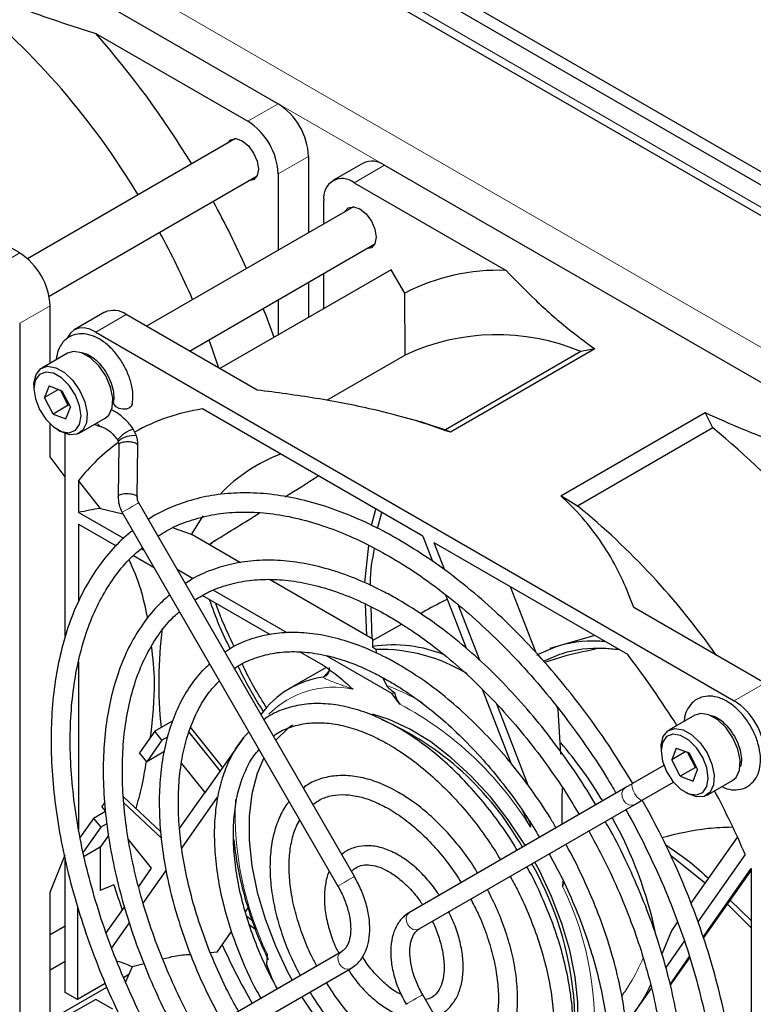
# Paper-space layout 'Blatt2' of a CAD drawing. Header units: millimetres. Extents: x 5 to 418, y 2 to 292.
# Tile 47 of 63: x 104 to 121, y 202 to 225. Entities that reach past the tile are written whole.
import ezdxf

# ---------------------------------------------------------------- set-up
doc = ezdxf.new("R2010")
doc.units = ezdxf.units.MM

psp = doc.layouts.new('Blatt2')

# ---------------------------------------------------------------- linework, layer by layer
at = {"color": 7, "linetype": 'Continuous', "lineweight": 25}
for p, q in [((97.043, 235.273), (153.965, 202.413)), ((97.043, 234.967), (153.965, 202.107)), ((131.762, 214.21), (97.503, 233.987)), ((95.541, 231.242), (110.39, 222.67)), ((106.151, 224.3), (109.683, 222.261)), ((109.399, 221.858), (104.562, 219.066)), ((111.097, 221.445), (111.097, 219.675)), ((112.365, 221.29), (111.658, 220.882)), ((112.865, 221.241), (127.714, 212.669)), ((104.379, 219.2), (101.335, 220.957)), ((105.062, 218.2), (109.899, 220.992)), ((110.39, 221.037), (110.39, 219.267)), ((112.158, 220.833), (115.689, 218.794)), ((112.139, 220.276), (107.327, 217.498)), ((111.45, 219.879), (111.45, 220.424)), ((108.327, 216.921), (112.639, 219.41)), ((113.02, 218.812), (109.036, 216.512)), ((111.45, 217.906), (111.45, 218.724)), ((113.333, 218.268), (113.02, 218.812)), ((111.097, 218.52), (111.097, 217.702)), ((113.34, 216.828), (113.333, 218.268)), ((105.086, 216.638), (105.086, 217.975)), ((110.39, 218.112), (110.39, 217.293)), ((106.354, 217.821), (105.647, 217.412)), ((109.898, 216.014), (106.854, 217.771)), ((104.379, 217.567), (104.379, 200.42)), ((106.147, 217.363), (120.996, 208.791)), ((105.493, 216.873), (104.892, 216.526)), ((113.34, 216.828), (111.512, 215.773)), ((117.429, 216.907), (114.282, 215.09)), ((117.752, 216.97), (114.395, 215.032)), ((117.752, 216.97), (117.429, 216.907)), ((104.71, 216.125), (104.71, 216.043)), ((105.061, 216.111), (104.957, 215.839)), ((105.061, 216.111), (105.363, 215.999)), ((105.284, 216.028), (104.957, 215.839)), ((105.507, 215.659), (105.326, 216.013)), ((105.363, 215.999), (105.56, 215.615)), ((105.154, 215.455), (104.957, 215.839)), ((105.507, 215.659), (105.154, 215.455)), ((105.507, 215.659), (105.525, 215.683)), ((105.544, 215.645), (105.507, 215.659)), ((105.154, 215.455), (105.455, 215.343)), ((105.455, 215.343), (105.56, 215.615)), ((113.752, 212.615), (108.627, 215.574)), ((116.959, 213.552), (120.315, 215.49)), ((120.498, 215.135), (120.315, 215.49)), ((105.086, 214.46), (105.086, 215.225)), ((105.766, 215.01), (106.368, 215.357)), ((113.786, 215.248), (113.349, 215.37)), ((113.786, 215.248), (114.282, 215.09)), ((105.258, 215.094), (105.329, 215.054)), ((105.44, 210.282), (105.44, 215.001)), ((106.28, 215.159), (106.276, 215.16)), ((107.096, 214.951), (107.021, 215.104)), ((114.395, 215.032), (114.282, 215.09)), ((120.498, 215.135), (117.352, 213.318)), ((106.655, 214.853), (106.672, 214.817)), ((106.682, 214.738), (106.669, 213.538)), ((107.114, 213.525), (107.126, 214.725)), ((105.44, 213.993), (105.086, 214.46)), ((105.749, 213.913), (105.749, 213.165)), ((106.256, 213.258), (105.749, 213.913)), ((112.162, 204.706), (107.147, 213.393)), ((117.352, 213.318), (116.959, 213.552)), ((106.798, 212.559), (105.749, 213.165)), ((106.256, 213.258), (106.78, 213.14)), ((106.762, 213.171), (111.777, 204.484)), ((112.562, 212.863), (112.664, 213.243)), ((112.697, 212.799), (112.799, 213.166)), ((105.749, 212.899), (106.624, 212.394)), ((105.749, 212.899), (105.749, 211.091)), ((107.952, 212.812), (108.363, 212.665)), ((109.517, 211.999), (108.363, 212.665)), ((108.846, 212.463), (108.793, 212.417)), ((108.908, 212.508), (108.8, 212.413)), ((113.752, 212.615), (113.978, 212.033)), ((118.517, 209.865), (114.017, 212.462)), ((114.265, 211.824), (114.017, 212.462)), ((107.273, 212.285), (107.204, 212.325)), ((112.402, 211.533), (112.496, 212.404)), ((107.022, 212.165), (107.503, 211.887)), ((108.411, 211.628), (108.043, 211.84)), ((112.594, 210.222), (110.189, 211.611)), ((110.596, 210.367), (108.879, 211.358)), ((116.388, 209.905), (115.794, 211.437)), ((108.632, 211.235), (110.2, 210.33)), ((114.28, 211.255), (114.766, 210.001)), ((112.448, 210.307), (112.417, 211.04)), ((112.574, 210.234), (112.553, 210.974)), ((115.077, 209.732), (114.575, 211.025)), ((121.703, 209.199), (118.659, 210.956)), ((113.263, 210.574), (112.576, 210.184)), ((112.593, 210.025), (112.594, 210.222)), ((117.755, 210.305), (116.709, 210.003)), ((110.912, 209.919), (111.438, 209.615)), ((112.663, 209.984), (112.593, 210.025)), ((112.663, 209.984), (112.679, 209.893)), ((105.749, 209.699), (105.749, 205.788)), ((113.031, 208.961), (111.517, 209.835)), ((111.505, 209.566), (110.651, 209.073)), ((111.538, 209.404), (111.53, 209.395)), ((112.826, 209.325), (112.906, 209.148)), ((115.131, 209.063), (115.796, 207.348)), ((113.219, 208.711), (113.031, 208.961)), ((116.212, 206.807), (115.473, 208.71)), ((116.898, 208.591), (116.879, 208.639)), ((116.959, 207.548), (116.898, 208.591)), ((107.941, 208.327), (107.52, 208.084)), ((120.077, 208.453), (119.476, 208.107)), ((107.52, 208.084), (107.166, 207.581)), ((107.688, 207.874), (107.52, 208.084)), ((109.099, 207.247), (108.352, 208.175)), ((107.688, 207.874), (107.335, 207.371)), ((107.822, 207.952), (107.688, 207.874)), ((109.038, 207.161), (108.317, 208.059)), ((109.58, 207.931), (108.676, 206.645)), ((119.294, 207.706), (119.294, 207.624)), ((119.645, 207.692), (119.541, 207.42)), ((119.868, 207.609), (119.541, 207.42)), ((119.645, 207.692), (119.947, 207.58)), ((107.335, 207.371), (107.166, 207.581)), ((107.734, 207.602), (107.335, 207.371)), ((119.738, 207.036), (119.541, 207.42)), ((120.092, 207.24), (119.91, 207.594)), ((119.947, 207.58), (120.144, 207.196)), ((108.143, 207.332), (108.685, 206.658)), ((119.36, 207.286), (118.632, 206.865)), ((120.092, 207.24), (119.738, 207.036)), ((120.039, 206.924), (120.144, 207.196)), ((120.092, 207.24), (120.109, 207.264)), ((120.128, 207.226), (120.092, 207.24)), ((119.738, 207.036), (120.039, 206.924)), ((120.351, 206.591), (120.952, 206.938)), ((118.462, 206.767), (113.446, 203.871)), ((118.462, 206.767), (118.456, 206.764)), ((118.854, 206.48), (119.582, 206.901)), ((106.793, 206.561), (107.655, 205.748)), ((108.099, 205.824), (108.676, 206.645)), ((108.147, 205.361), (108.982, 206.55)), ((119.842, 206.675), (119.913, 206.634)), ((106.357, 206.43), (106.291, 206.335)), ((106.369, 206.238), (106.291, 206.335)), ((106.799, 206.42), (107.674, 205.595)), ((113.668, 203.486), (118.684, 206.382)), ((106.093, 206.054), (105.785, 205.616)), ((106.372, 206.215), (106.093, 206.054)), ((106.093, 206.054), (106.265, 205.85)), ((106.265, 205.85), (105.858, 205.27)), ((106.409, 205.933), (106.265, 205.85)), ((106.445, 205.658), (106.253, 205.384)), ((107.447, 204.897), (106.908, 205.568)), ((121.067, 205.627), (119.985, 204.088)), ((106.253, 205.384), (105.879, 205.168)), ((106.253, 205.384), (106.253, 204.382)), ((105.086, 204.343), (105.44, 205.206)), ((105.44, 202.012), (105.44, 205.102)), ((119.514, 205.202), (120.317, 204.56)), ((121.25, 205.218), (120.149, 203.652)), ((107.147, 204.47), (107.447, 204.897)), ((120.272, 203.296), (121.391, 204.888)), ((121.394, 194.474), (121.394, 204.881)), ((107.25, 204.086), (107.786, 204.848)), ((120.28, 203.27), (121.394, 204.855)), ((106.571, 204.513), (106.253, 204.382)), ((117.011, 204.464), (117.017, 204.597)), ((105.086, 200.828), (105.086, 204.343)), ((105.723, 204.007), (105.723, 201.849)), ((106.391, 203.393), (106.813, 203.995)), ((109.629, 203.887), (109.692, 203.977)), ((120.836, 204.062), (121.394, 203.503)), ((120.903, 204.157), (121.394, 203.673)), ((109.789, 203.674), (109.662, 203.772)), ((113.446, 203.871), (113.441, 203.868)), ((105.44, 203.551), (105.086, 203.346)), ((105.44, 203.551), (105.086, 203.346)), ((106.52, 203.046), (106.93, 203.63)), ((109.868, 203.467), (109.717, 203.584)), ((119.678, 203.651), (119.533, 203.445)), ((108.97, 202.949), (109.305, 203.426)), ((119.533, 203.445), (119.313, 202.897)), ((119.833, 203.202), (119.404, 202.591)), ((111.859, 202.954), (106.843, 200.058)), ((108.97, 202.949), (108.818, 202.933)), ((110.133, 202.909), (110.121, 202.657)), ((119.501, 202.198), (119.954, 202.843)), ((119.508, 202.171), (119.962, 202.817)), ((105.44, 202.732), (105.086, 202.528)), ((106.996, 202.602), (106.84, 202.254)), ((107.275, 202.672), (106.996, 202.602)), ((110.121, 202.657), (110.253, 202.316)), ((106.793, 202.358), (106.919, 202.431)), ((107.065, 199.673), (112.081, 202.569)), ((105.086, 201.373), (106.405, 202.134)), ((106.366, 202.22), (105.723, 201.849)), ((119.07, 202.116), (118.477, 201.273)), ((105.723, 201.849), (105.44, 202.012)), ((118.765, 193.269), (113.75, 201.956)), ((106.147, 201.849), (105.44, 201.44)), ((106.544, 201.619), (106.147, 201.849))]:
    psp.add_line(p, q, dxfattribs=at)
at = {"color": 7, "linetype": 'Continuous', "lineweight": 18}
for p, q in [((152.905, 202.208), (98.104, 233.844)), ((128.951, 212.771), (95.01, 232.365)), ((128.598, 212.158), (94.657, 231.752)), ((109.683, 222.261), (110.39, 222.67)), ((111.097, 221.445), (110.39, 221.037)), ((112.865, 221.241), (112.158, 220.833)), ((103.672, 218.792), (104.379, 219.2)), ((105.086, 217.975), (104.379, 217.567)), ((106.854, 217.771), (106.147, 217.363)), ((111.44, 209.338), (111.573, 209.484)), ((120.996, 208.791), (121.703, 209.199))]:
    psp.add_line(p, q, dxfattribs=at)
at = {"color": 7, "linetype": 'Continuous', "lineweight": 25, "flags": 128}
for points in [[(109.201, 221.744), (109.281, 221.834), (109.405, 221.858), (109.55, 221.807), (109.696, 221.69), (109.819, 221.523), (109.901, 221.334), (109.93, 221.149)], [(109.93, 221.149), (109.901, 220.998), (109.819, 220.903), (109.701, 220.878)], [(111.942, 220.163), (112.021, 220.252), (112.145, 220.276), (112.29, 220.225), (112.436, 220.108), (112.559, 219.942), (112.641, 219.752), (112.67, 219.567)], [(112.67, 219.567), (112.641, 219.416), (112.559, 219.321), (112.441, 219.297)], [(106.147, 217.363), (106.009, 217.427), (105.877, 217.457), (105.754, 217.452), (105.647, 217.412), (105.559, 217.339), (105.494, 217.236), (105.482, 217.209)], [(108.776, 217.181), (108.864, 216.939), (109.004, 216.53)], [(105.822, 216.881), (105.63, 216.913), (105.493, 216.873)], [(106.368, 215.357), (106.452, 215.429), (106.531, 215.6), (106.546, 215.826), (106.494, 216.083), (106.381, 216.344), (106.219, 216.58), (106.026, 216.766), (105.822, 216.881)], [(104.71, 216.125), (104.712, 216.176), (104.76, 216.377), (104.869, 216.512), (105.029, 216.566), (105.221, 216.534)], [(105.163, 216.405), (104.984, 216.433), (104.838, 216.376), (104.743, 216.24), (104.71, 216.043), (104.744, 215.807), (104.839, 215.562), (104.985, 215.337), (105.164, 215.158), (105.354, 215.049), (105.533, 215.021), (105.679, 215.078), (105.773, 215.214), (105.806, 215.411), (105.773, 215.647), (105.678, 215.892), (105.532, 216.118), (105.353, 216.296), (105.163, 216.405)], [(105.221, 216.534), (105.425, 216.419), (105.618, 216.233), (105.78, 215.997), (105.893, 215.736), (105.945, 215.479), (105.93, 215.253), (105.85, 215.082), (105.714, 214.986), (105.536, 214.975), (105.335, 215.05), (105.329, 215.054)], [(106.934, 215.597), (106.862, 215.571), (106.778, 215.568), (106.693, 215.587), (106.622, 215.627), (106.575, 215.68), (106.559, 215.739), (106.56, 215.752)], [(106.998, 215.681), (106.982, 215.641), (106.934, 215.597)], [(108.639, 213.092), (108.385, 212.68), (108.373, 212.659)], [(116.138, 205.426), (116.12, 205.456), (115.74, 206.025), (115.325, 206.555), (114.881, 207.039), (114.415, 207.467), (113.936, 207.833), (113.45, 208.132), (112.967, 208.357), (112.586, 208.482)], [(120.406, 208.462), (120.214, 208.494), (120.077, 208.453)], [(120.952, 206.938), (121.036, 207.01), (121.115, 207.18), (121.13, 207.406), (121.078, 207.664), (120.965, 207.925), (120.803, 208.161), (120.61, 208.346), (120.406, 208.462)], [(110.721, 208.226), (110.615, 208.149), (110.332, 207.876)], [(119.294, 207.706), (119.296, 207.757), (119.344, 207.958), (119.454, 208.092), (119.613, 208.147), (119.805, 208.115)], [(119.805, 208.115), (120.009, 207.999), (120.202, 207.814), (120.364, 207.578), (120.477, 207.317), (120.529, 207.059), (120.514, 206.833), (120.435, 206.663), (120.298, 206.567), (120.12, 206.556), (119.919, 206.631), (119.913, 206.634)], [(119.747, 207.986), (119.568, 208.014), (119.422, 207.957), (119.327, 207.821), (119.294, 207.624), (119.328, 207.388), (119.423, 207.143), (119.569, 206.917), (119.748, 206.739), (119.938, 206.63), (120.117, 206.602), (120.263, 206.659), (120.358, 206.795), (120.39, 206.992), (120.357, 207.228), (120.262, 207.473), (120.116, 207.698), (119.937, 207.877), (119.747, 207.986)], [(110.057, 207.463), (109.904, 207.102), (109.781, 206.63), (109.718, 206.11), (109.718, 205.549), (109.781, 204.957), (109.904, 204.343), (110.086, 203.718), (110.324, 203.092), (110.615, 202.475), (110.712, 202.292)], [(117.179, 200.26), (117.292, 200.702), (117.354, 201.222), (117.354, 201.783), (117.292, 202.375), (117.169, 202.989), (116.987, 203.614), (116.748, 204.241), (116.458, 204.858), (116.361, 205.041)], [(121.394, 204.881), (121.394, 204.882), (121.393, 204.883), (121.393, 204.884), (121.393, 204.884), (121.392, 204.885), (121.392, 204.886), (121.392, 204.887), (121.391, 204.888)], [(110.949, 201.883), (110.953, 201.877), (111.332, 201.308), (111.748, 200.777), (112.192, 200.294), (112.658, 199.865), (113.137, 199.499), (113.623, 199.201), (114.106, 198.976), (114.58, 198.827), (115.035, 198.758), (115.085, 198.755)]]:
    psp.add_lwpolyline(points, dxfattribs=at)
at = {"color": 7, "linetype": 'Continuous', "lineweight": 18, "flags": 128}
for points in [[(107.065, 213.346), (106.997, 213.307), (106.922, 213.263), (106.851, 213.223), (106.797, 213.191), (106.766, 213.174), (106.762, 213.171)], [(107.147, 213.393), (107.144, 213.392), (107.117, 213.376), (107.065, 213.346)], [(111.53, 209.395), (111.504, 209.371), (111.44, 209.338)], [(118.456, 206.764), (118.407, 206.712), (118.382, 206.64), (118.387, 206.557), (118.42, 206.477), (118.476, 206.412), (118.547, 206.372), (118.622, 206.363), (118.684, 206.382)], [(118.632, 206.865), (118.63, 206.864), (118.616, 206.833), (118.622, 206.778), (118.646, 206.707), (118.685, 206.63), (118.732, 206.561), (118.782, 206.508), (118.825, 206.48), (118.854, 206.48)], [(112.081, 204.659), (112.012, 204.619), (111.937, 204.576), (111.867, 204.536), (111.813, 204.504), (111.782, 204.486), (111.777, 204.484)], [(112.162, 204.706), (112.159, 204.704), (112.133, 204.689), (112.081, 204.659)], [(113.441, 203.868), (113.391, 203.816), (113.367, 203.743), (113.371, 203.661), (113.404, 203.581), (113.46, 203.516), (113.531, 203.476), (113.606, 203.466), (113.668, 203.486)], [(112.081, 202.569), (112.012, 202.549), (111.937, 202.561), (111.867, 202.604), (111.813, 202.671), (111.782, 202.751), (111.78, 202.834), (111.807, 202.905), (111.859, 202.954), (111.86, 202.955)], [(113.365, 201.734), (113.371, 201.738), (113.404, 201.757), (113.46, 201.789), (113.531, 201.83), (113.606, 201.874), (113.674, 201.912), (113.724, 201.941), (113.748, 201.955), (113.75, 201.956)]]:
    psp.add_lwpolyline(points, dxfattribs=at)
at = {"color": 7, "linetype": 'Continuous', "lineweight": 25}
for centre, radius, start, end in [((91.906, 211.402), 17.764, 30.9975, 50.6326), ((90.216, 210.259), 21.239, 31.2247, 41.3846), ((109.562, 221.375), 1.537, 2.6055, 57.3945), ((108.855, 220.967), 1.537, 2.6055, 57.3945), ((112.572, 220.832), 0.503, 54.3824, 114.3071), ((111.882, 220.494), 0.437, 50.7967, 189.214), ((89.741, 209.921), 21.819, 24.1321, 28.7108), ((90.425, 210.311), 19.596, 23.476, 28.5769), ((103.551, 217.905), 1.537, 2.6055, 57.3945), ((115.504, 214.082), 4.716, 87.7551, 117.4087), ((91.072, 210.486), 20.373, 19.3565, 21.3792), ((106.561, 217.362), 0.503, 54.3824, 114.3071), ((115.473, 212.244), 5.056, 67.2415, 114.9535), ((109.292, 211.067), 4.556, 98.3905, 119.4462), ((107.234, 214.402), 0.734, 106.8212, 142.0899), ((107.032, 214.412), 0.543, 83.2084, 131.5613), ((109.23, 201.401), 17.764, 30.9975, 50.6326), ((109.376, 211.03), 4.633, 125.8529, 141.5162), ((111.759, 211.032), 3.732, 110.6141, 136.4117), ((40.164, 324.785), 131.652, 302.3205, 302.71682), ((106.713, 209.379), 3.906, 96.7158, 104.2811), ((48.513, 311.487), 115.95, 301.39085, 301.99682), ((106.348, 199.857), 17.387, 35.0842, 50.7362), ((117.813, 209.191), 10.199, 172.7747, 185.7546), ((113.068, 206.958), 3.131, 67.2461, 98.839), ((112.765, 206.117), 3.868, 58.4846, 91.5105), ((100.898, 196.398), 22.176, 32.1991, 37.3925), ((111.711, 207.235), 2.12, 97.363, 144.3415), ((114.066, 204.863), 4.226, 103.2051, 104.1704), ((120.168, 207.496), 1.537, 2.6055, 57.3945), ((110.019, 202.005), 6.929, 29.194, 66.3933), ((109.176, 201.172), 10.233, 31.1321, 40.4884), ((100.813, 196.303), 22.297, 23.5689, 27.7925), ((109.679, 201.358), 9.703, 11.9093, 29.1054), ((109.659, 201.213), 7.636, 1.8385, 29.7338), ((123.683, 209.861), 17.929, 197.3548, 199.3306), ((126.214, 210.992), 18.85, 204.6936, 209.3421)]:
    psp.add_arc(centre, radius, start, end, dxfattribs=at)
at = {"color": 7, "linetype": 'Continuous', "lineweight": 18}
for centre, radius, start, end in [((106.317, 215.301), 0.146, 200.734, 253.9626), ((111.692, 206.956), 2.15, 78.2895, 135.0344), ((111.156, 204.363), 5.094, 59.4481, 69.9133), ((109.489, 201.707), 7.935, 31.4792, 61.9628), ((116.922, 206.171), 7.532, 177.5444, 205.6682), ((110.489, 201.284), 7.256, 353.6007, 25.9923)]:
    psp.add_arc(centre, radius, start, end, dxfattribs=at)
at = {"color": 7, "linetype": 'Continuous', "lineweight": 25}
psp.add_ellipse((104.974, 191.31), major_axis=(1.399, 11.48), ratio=0.402531, start_param=6.144995, end_param=6.221, dxfattribs=at)
for points, knots in [([(102.991, 225.491), (103.283, 225.361), (103.926, 225.074), (104.982, 224.676), (105.761, 224.425), (106.151, 224.3)], [0, 0, 0, 0, 0.292322, 0.645449, 1, 1, 1, 1]), ([(115.689, 218.794), (115.911, 218.564), (116.356, 218.103), (117.049, 217.494), (117.541, 217.128), (117.752, 216.97)], [0, 0, 0, 0, 0.362186, 0.725769, 1, 1, 1, 1]), ([(106.998, 215.681), (107.004, 215.728), (107.02, 215.858), (106.996, 216.093), (106.913, 216.375), (106.777, 216.65), (106.598, 216.899), (106.387, 217.105), (106.161, 217.249), (105.936, 217.323), (105.723, 217.327), (105.527, 217.26), (105.371, 217.125), (105.265, 216.941), (105.242, 216.795), (105.23, 216.721)], [0, 0, 0, 0, 0.046633, 0.130293, 0.214619, 0.298743, 0.382968, 0.467889, 0.55428, 0.633087, 0.706754, 0.777501, 0.852229, 0.925145, 1, 1, 1, 1]), ([(105.833, 216.875), (105.839, 216.875), (105.866, 216.878), (105.968, 216.844), (106.117, 216.748), (106.274, 216.591), (106.411, 216.393), (106.512, 216.173), (106.565, 215.964), (106.57, 215.826), (106.562, 215.768), (106.56, 215.754)], [0, 0, 0, 0, 0.0306681, 0.1557281, 0.2895824, 0.424221, 0.5611684, 0.6991662, 0.8360111, 0.9619493, 1, 1, 1, 1]), ([(114.395, 215.032), (114.107, 215.132), (113.526, 215.333), (112.479, 215.598), (111.27, 215.836), (110.357, 215.954), (109.898, 216.014)], [0, 0, 0, 0, 0.2087681, 0.4195939, 0.7085648, 1, 1, 1, 1]), ([(107.021, 215.104), (106.992, 215.145), (106.907, 215.262), (106.737, 215.422), (106.588, 215.525), (106.506, 215.551), (106.502, 215.552)], [0, 0, 0, 0, 0.202764, 0.585726, 0.978092, 1, 1, 1, 1]), ([(120.315, 215.49), (120.607, 215.36), (121.25, 215.073), (122.306, 214.675), (123.085, 214.424), (123.475, 214.299)], [0, 0, 0, 0, 0.292322, 0.645449, 1, 1, 1, 1]), ([(106.124, 215.216), (106.16, 215.199), (106.211, 215.174), (106.264, 215.162), (106.28, 215.159)], [0, 0, 0, 0, 0.699832, 1, 1, 1, 1]), ([(106.28, 215.159), (106.296, 215.155), (106.342, 215.143), (106.45, 215.081), (106.566, 214.973), (106.63, 214.886), (106.655, 214.853)], [0, 0, 0, 0, 0.166696, 0.47718, 0.799668, 1, 1, 1, 1]), ([(107.126, 214.725), (107.126, 214.763), (107.127, 214.838), (107.106, 214.913), (107.096, 214.95)], [0, 0, 0, 0, 0.502088, 1, 1, 1, 1]), ([(106.672, 214.817), (106.675, 214.805), (106.682, 214.778), (106.682, 214.752), (106.682, 214.737)], [0, 0, 0, 0, 0.4639997, 1, 1, 1, 1]), ([(107.124, 214.725), (107.125, 214.727), (107.127, 214.736), (107.112, 214.755), (107.077, 214.777), (107.023, 214.794), (106.96, 214.806), (106.891, 214.81), (106.821, 214.807), (106.761, 214.796), (106.713, 214.778), (106.685, 214.758), (106.684, 214.743), (106.684, 214.737)], [0, 0, 0, 0, 0.0278161, 0.1182277, 0.2326, 0.3230242, 0.4134489, 0.527823, 0.6182364, 0.7179384, 0.8230274, 0.9281158, 1, 1, 1, 1]), ([(106.672, 213.538), (106.672, 213.544), (106.673, 213.559), (106.7, 213.579), (106.748, 213.597), (106.809, 213.608), (106.878, 213.611), (106.948, 213.607), (107.011, 213.595), (107.064, 213.578), (107.099, 213.556), (107.115, 213.537), (107.112, 213.528), (107.112, 213.526)], [0, 0, 0, 0, 0.071884, 0.176973, 0.282062, 0.381764, 0.472177, 0.586551, 0.676976, 0.7674, 0.881772, 0.972184, 1, 1, 1, 1]), ([(113.189, 212.538), (113.071, 212.604), (112.73, 212.796), (112.165, 213.063), (111.5, 213.315), (110.845, 213.494), (110.205, 213.602), (109.584, 213.636), (108.989, 213.595), (108.423, 213.483), (107.895, 213.292), (107.544, 213.13), (107.382, 213.013), (107.371, 213.005)], [0, 0, 0, 0, 0.055188, 0.159976, 0.264806, 0.369587, 0.474238, 0.578652, 0.682707, 0.786307, 0.889429, 0.992159, 1, 1, 1, 1]), ([(106.669, 213.538), (106.672, 213.475), (106.676, 213.348), (106.733, 213.23), (106.762, 213.171)], [0, 0, 0, 0, 0.5033401, 1, 1, 1, 1]), ([(107.147, 213.393), (107.136, 213.414), (107.115, 213.458), (107.114, 213.503), (107.114, 213.526)], [0, 0, 0, 0, 0.482597, 1, 1, 1, 1]), ([(118.659, 210.956), (118.579, 211.167), (118.418, 211.587), (118.087, 212.211), (117.667, 212.823), (117.269, 213.268), (117.012, 213.504), (116.959, 213.552)], [0, 0, 0, 0, 0.231599, 0.463126, 0.70072, 0.938163, 1, 1, 1, 1]), ([(107.597, 212.614), (107.662, 212.658), (107.871, 212.799), (108.267, 212.964), (108.778, 213.11), (109.324, 213.181), (109.896, 213.182), (110.492, 213.111), (111.107, 212.97), (111.736, 212.757), (112.357, 212.489), (112.77, 212.262), (112.967, 212.153)], [0, 0, 0, 0, 0.048881, 0.156893, 0.264841, 0.372363, 0.479319, 0.585745, 0.691768, 0.797529, 0.903147, 1, 1, 1, 1]), ([(107.007, 212.746), (106.989, 212.733), (106.82, 212.614), (106.541, 212.326), (106.176, 211.881), (105.865, 211.369), (105.603, 210.802), (105.395, 210.182), (105.241, 209.514), (105.143, 208.802), (105.102, 208.052), (105.118, 207.269), (105.19, 206.459), (105.318, 205.627), (105.501, 204.781), (105.737, 203.925), (106.025, 203.065), (106.362, 202.208), (106.749, 201.36), (107.065, 200.73), (107.262, 200.391), (107.302, 200.323)], [0, 0, 0, 0, 0.0067, 0.063373, 0.120166, 0.177176, 0.234434, 0.291919, 0.349579, 0.407354, 0.465191, 0.523054, 0.580912, 0.638754, 0.696574, 0.754374, 0.812154, 0.869917, 0.927669, 0.985413, 1, 1, 1, 1]), ([(118.635, 206.867), (118.472, 207.133), (118.147, 207.665), (117.611, 208.428), (117.046, 209.159), (116.452, 209.85), (115.835, 210.495), (115.197, 211.09), (114.545, 211.63), (113.874, 212.123), (113.42, 212.398), (113.189, 212.538)], [0, 0, 0, 0, 0.110026, 0.220697, 0.331384, 0.442096, 0.552843, 0.663634, 0.774475, 0.885372, 1, 1, 1, 1]), ([(107.688, 200.546), (107.637, 200.633), (107.432, 200.986), (107.115, 201.626), (106.74, 202.457), (106.414, 203.297), (106.137, 204.137), (105.912, 204.972), (105.74, 205.794), (105.621, 206.599), (105.557, 207.379), (105.549, 208.129), (105.595, 208.844), (105.695, 209.518), (105.848, 210.147), (106.052, 210.726), (106.307, 211.251), (106.611, 211.717), (106.919, 212.089), (107.143, 212.276), (107.235, 212.352)], [0, 0, 0, 0, 0.019391, 0.078194, 0.13699, 0.195773, 0.25454, 0.313284, 0.372002, 0.430689, 0.489344, 0.547968, 0.606567, 0.665156, 0.723752, 0.782391, 0.841132, 0.90005, 0.95923, 1, 1, 1, 1]), ([(112.539, 211.469), (112.538, 211.487), (112.528, 211.8), (112.582, 212.073), (112.632, 212.331)], [0, 0, 0, 0, 0.057026, 1, 1, 1, 1]), ([(107.356, 210.713), (107.308, 210.941), (107.206, 211.431), (107.023, 211.846), (106.925, 212.068)], [0, 0, 0, 0, 0.466103, 1, 1, 1, 1]), ([(113.189, 211.138), (113.08, 211.199), (112.766, 211.375), (112.245, 211.617), (111.632, 211.837), (111.03, 211.986), (110.445, 212.061), (109.882, 212.062), (109.345, 211.989), (108.843, 211.84), (108.47, 211.68), (108.28, 211.549), (108.231, 211.515)], [0, 0, 0, 0, 0.059772, 0.173252, 0.286784, 0.400233, 0.513467, 0.626315, 0.738604, 0.850234, 0.961258, 1, 1, 1, 1]), ([(112.967, 212.153), (113.08, 212.086), (113.407, 211.892), (113.95, 211.522), (114.588, 211.026), (115.216, 210.472), (115.829, 209.867), (116.421, 209.214), (116.989, 208.518), (117.526, 207.782), (117.947, 207.155), (118.173, 206.766), (118.245, 206.642)], [0, 0, 0, 0, 0.058289, 0.169354, 0.280478, 0.391645, 0.502856, 0.614111, 0.725403, 0.836724, 0.948066, 1, 1, 1, 1]), ([(108.452, 211.132), (108.559, 211.198), (108.8, 211.347), (109.222, 211.499), (109.705, 211.599), (110.219, 211.625), (110.757, 211.58), (111.316, 211.465), (111.89, 211.279), (112.442, 211.042), (112.803, 210.844), (112.967, 210.753)], [0, 0, 0, 0, 0.0930496, 0.2106953, 0.3279958, 0.4445573, 0.5603196, 0.6754439, 0.7901528, 0.9046382, 1, 1, 1, 1]), ([(107.87, 211.252), (107.769, 211.164), (107.538, 210.964), (107.231, 210.576), (106.943, 210.105), (106.708, 209.576), (106.526, 208.995), (106.399, 208.367), (106.328, 207.697), (106.315, 206.991), (106.358, 206.255), (106.458, 205.495), (106.613, 204.719), (106.822, 203.932), (107.082, 203.141), (107.393, 202.352), (107.748, 201.573), (108.02, 201.068), (108.156, 200.816)], [0, 0, 0, 0, 0.0483395, 0.1107188, 0.1733847, 0.2363956, 0.2997212, 0.3632813, 0.4269866, 0.4907633, 0.5545573, 0.6183353, 0.6820863, 0.7458073, 0.8095006, 0.8731708, 0.9368241, 1, 1, 1, 1]), ([(109.275, 209.998), (109.187, 210.179), (109.003, 210.556), (108.867, 210.941), (108.796, 211.141)], [0, 0, 0, 0, 0.48091, 1, 1, 1, 1]), ([(109.367, 210.053), (109.27, 210.252), (109.108, 210.584), (108.987, 210.922), (108.938, 211.058)], [0, 0, 0, 0, 0.597863, 1, 1, 1, 1]), ([(117.774, 206.37), (117.745, 206.422), (117.573, 206.724), (117.22, 207.252), (116.719, 207.946), (116.185, 208.6), (115.625, 209.212), (115.044, 209.776), (114.446, 210.285), (113.826, 210.75), (113.405, 211.007), (113.189, 211.138)], [0, 0, 0, 0, 0.024937, 0.145958, 0.266992, 0.388054, 0.509159, 0.63032, 0.751549, 0.872857, 1, 1, 1, 1]), ([(114.322, 211.147), (114.283, 211.129), (114.066, 211.024), (113.865, 210.909), (113.699, 210.815)], [0, 0, 0, 0, 0.178825, 1, 1, 1, 1]), ([(108.543, 201.039), (108.528, 201.065), (108.37, 201.333), (108.106, 201.864), (107.759, 202.625), (107.464, 203.395), (107.217, 204.165), (107.021, 204.927), (106.879, 205.676), (106.791, 206.404), (106.758, 207.106), (106.78, 207.774), (106.855, 208.403), (106.984, 208.987), (107.164, 209.522), (107.394, 210.004), (107.674, 210.425), (107.909, 210.71), (108.064, 210.834), (108.096, 210.859)], [0, 0, 0, 0, 0.006894, 0.072038, 0.137173, 0.20229, 0.267382, 0.332441, 0.39746, 0.462434, 0.527361, 0.592246, 0.657105, 0.721962, 0.786863, 0.851891, 0.91716, 0.982804, 1, 1, 1, 1]), ([(112.967, 210.753), (113.07, 210.692), (113.37, 210.514), (113.866, 210.17), (114.45, 209.706), (115.022, 209.186), (115.576, 208.615), (116.11, 207.998), (116.615, 207.34), (117.045, 206.722), (117.289, 206.314), (117.388, 206.147)], [0, 0, 0, 0, 0.063764, 0.185326, 0.306971, 0.428675, 0.550442, 0.672268, 0.794141, 0.91605, 1, 1, 1, 1]), ([(113.189, 209.635), (113.091, 209.689), (112.808, 209.847), (112.339, 210.058), (111.788, 210.242), (111.25, 210.353), (110.729, 210.389), (110.233, 210.352), (109.769, 210.237), (109.407, 210.093), (109.216, 209.962), (109.153, 209.918)], [0, 0, 0, 0, 0.0662531, 0.1920169, 0.3178467, 0.4435119, 0.5687663, 0.6933099, 0.8169014, 0.9395255, 1, 1, 1, 1]), ([(116.408, 209.852), (116.55, 209.921), (116.979, 210.127), (117.526, 210.211), (117.935, 210.176), (117.985, 210.172)], [0, 0, 0, 0, 0.302483, 0.913815, 1, 1, 1, 1]), ([(107.423, 207.946), (107.471, 208.381), (107.553, 209.13), (107.479, 209.789), (107.448, 210.064)], [0, 0, 0, 0, 0.581954, 1, 1, 1, 1]), ([(109.372, 209.537), (109.387, 209.549), (109.512, 209.647), (109.788, 209.768), (110.197, 209.894), (110.644, 209.943), (111.116, 209.921), (111.61, 209.829), (112.12, 209.666), (112.575, 209.467), (112.858, 209.31), (112.967, 209.25)], [0, 0, 0, 0, 0.01727, 0.148222, 0.27954, 0.409974, 0.539118, 0.66715, 0.794464, 0.921409, 1, 1, 1, 1]), ([(116.56, 209.712), (116.704, 209.777), (117.129, 209.969), (117.731, 210.043), (118.195, 209.996), (118.31, 209.984)], [0, 0, 0, 0, 0.276792, 0.820523, 1, 1, 1, 1]), ([(117.77, 209.988), (117.502, 209.933), (117.097, 209.85), (116.717, 209.724), (116.587, 209.681)], [0, 0, 0, 0, 0.658977, 1, 1, 1, 1]), ([(108.798, 209.644), (108.736, 209.589), (108.557, 209.432), (108.312, 209.103), (108.063, 208.667), (107.868, 208.174), (107.727, 207.631), (107.643, 207.043), (107.615, 206.417), (107.645, 205.759), (107.731, 205.078), (107.872, 204.38), (108.068, 203.672), (108.314, 202.961), (108.612, 202.256), (108.87, 201.717), (109.04, 201.421), (109.081, 201.35)], [0, 0, 0, 0, 0.037669, 0.108408, 0.17959, 0.251301, 0.323471, 0.395956, 0.468611, 0.541328, 0.61403, 0.686692, 0.759308, 0.831882, 0.904423, 0.976943, 1, 1, 1, 1]), ([(110.05, 208.534), (109.874, 208.817), (109.66, 209.162), (109.493, 209.528), (109.463, 209.595)], [0, 0, 0, 0, 0.816789, 1, 1, 1, 1]), ([(110.123, 208.622), (109.939, 208.922), (109.733, 209.256), (109.573, 209.607), (109.557, 209.642)], [0, 0, 0, 0, 0.89883, 1, 1, 1, 1]), ([(111.438, 209.615), (111.556, 209.532), (111.789, 209.369), (112.015, 209.162), (112.127, 209.063), (112.129, 209.062)], [0, 0, 0, 0, 0.506262, 0.994029, 1, 1, 1, 1]), ([(111.573, 209.561), (111.574, 209.56), (111.575, 209.558), (111.583, 209.516), (111.573, 209.448), (111.541, 209.414), (111.528, 209.4)], [0, 0, 0, 0, 0.215872, 0.45982, 0.775025, 1, 1, 1, 1]), ([(116.852, 205.838), (116.805, 205.918), (116.629, 206.221), (116.284, 206.722), (115.822, 207.331), (115.328, 207.898), (114.812, 208.419), (114.278, 208.888), (113.735, 209.301), (113.369, 209.524), (113.189, 209.635)], [0, 0, 0, 0, 0.0487725, 0.1849628, 0.321182, 0.4574549, 0.5938062, 0.7302593, 0.8668332, 1, 1, 1, 1]), ([(109.467, 201.573), (109.396, 201.699), (109.203, 202.044), (108.933, 202.628), (108.657, 203.314), (108.433, 204.001), (108.26, 204.681), (108.14, 205.346), (108.074, 205.989), (108.062, 206.602), (108.105, 207.18), (108.201, 207.714), (108.349, 208.201), (108.546, 208.633), (108.77, 208.989), (108.946, 209.17), (109.025, 209.251)], [0, 0, 0, 0, 0.043161, 0.118087, 0.192987, 0.267849, 0.342659, 0.417402, 0.492072, 0.566665, 0.641195, 0.7157, 0.790231, 0.864912, 0.939937, 1, 1, 1, 1]), ([(112.967, 209.25), (113.058, 209.195), (113.325, 209.036), (113.767, 208.724), (114.285, 208.299), (114.79, 207.818), (115.276, 207.289), (115.737, 206.716), (116.139, 206.157), (116.369, 205.779), (116.468, 205.616)], [0, 0, 0, 0, 0.071798, 0.208792, 0.345911, 0.483124, 0.620436, 0.757831, 0.895291, 1, 1, 1, 1]), ([(112.906, 209.148), (112.924, 209.126), (112.972, 209.069), (113.051, 209.013), (113.1, 208.978)], [0, 0, 0, 0, 0.38016, 1, 1, 1, 1]), ([(113.1, 208.978), (113.107, 208.943), (113.117, 208.891), (113.159, 208.8), (113.195, 208.747), (113.219, 208.711)], [0, 0, 0, 0, 0.391489, 0.591655, 1, 1, 1, 1]), ([(120.708, 206.797), (120.746, 206.779), (120.854, 206.726), (121.034, 206.711), (121.24, 206.751), (121.414, 206.868), (121.536, 207.042), (121.601, 207.254), (121.611, 207.501), (121.564, 207.776), (121.459, 208.058), (121.306, 208.325), (121.114, 208.559), (120.893, 208.745), (120.663, 208.864), (120.438, 208.909), (120.225, 208.883), (120.039, 208.781), (119.908, 208.615), (119.84, 208.454), (119.833, 208.345), (119.831, 208.312)], [0, 0, 0, 0, 0.029219, 0.082814, 0.133515, 0.187748, 0.239725, 0.292719, 0.349452, 0.408976, 0.468866, 0.528626, 0.588641, 0.649317, 0.711248, 0.765741, 0.816909, 0.872087, 0.924368, 0.976828, 1, 1, 1, 1]), ([(113.189, 208.157), (113.103, 208.204), (112.854, 208.343), (112.442, 208.52), (111.96, 208.663), (111.492, 208.731), (111.044, 208.725), (110.626, 208.64), (110.294, 208.515), (110.12, 208.394), (110.058, 208.35)], [0, 0, 0, 0, 0.07526, 0.218084, 0.360987, 0.503508, 0.645119, 0.785279, 0.923792, 1, 1, 1, 1]), ([(120.43, 208.449), (120.449, 208.448), (120.498, 208.445), (120.631, 208.382), (120.789, 208.252), (120.938, 208.072), (121.059, 207.861), (121.138, 207.64), (121.167, 207.442), (121.154, 207.305), (121.134, 207.267), (121.127, 207.254)], [0, 0, 0, 0, 0.073882, 0.198638, 0.321254, 0.445504, 0.571454, 0.697515, 0.821423, 0.942076, 1, 1, 1, 1]), ([(110.279, 207.967), (110.299, 207.983), (110.412, 208.076), (110.657, 208.18), (111.015, 208.273), (111.408, 208.29), (111.826, 208.237), (112.261, 208.112), (112.644, 207.95), (112.881, 207.819), (112.967, 207.772)], [0, 0, 0, 0, 0.031511, 0.181744, 0.332668, 0.481729, 0.628482, 0.773617, 0.917932, 1, 1, 1, 1]), ([(115.948, 205.316), (115.929, 205.35), (115.797, 205.58), (115.516, 205.982), (115.109, 206.509), (114.67, 206.993), (114.211, 207.429), (113.744, 207.803), (113.4, 208.033), (113.218, 208.14), (113.189, 208.157)], [0, 0, 0, 0, 0.027676, 0.186141, 0.344657, 0.503275, 0.662046, 0.821014, 0.971812, 1, 1, 1, 1]), ([(109.712, 208.061), (109.678, 208.03), (109.543, 207.904), (109.357, 207.622), (109.158, 207.219), (109.014, 206.761), (108.926, 206.256), (108.895, 205.712), (108.921, 205.136), (109.004, 204.537), (109.143, 203.922), (109.334, 203.301), (109.578, 202.683), (109.798, 202.204), (109.948, 201.94), (109.987, 201.873)], [0, 0, 0, 0, 0.028164, 0.11159, 0.195811, 0.280924, 0.366734, 0.452948, 0.539322, 0.625685, 0.71198, 0.798198, 0.88435, 0.970456, 1, 1, 1, 1]), ([(110.372, 202.096), (110.314, 202.201), (110.15, 202.495), (109.927, 202.998), (109.705, 203.592), (109.535, 204.184), (109.417, 204.763), (109.353, 205.321), (109.342, 205.85), (109.386, 206.341), (109.481, 206.788), (109.628, 207.181), (109.783, 207.474), (109.904, 207.61), (109.946, 207.656)], [0, 0, 0, 0, 0.050061, 0.140728, 0.231343, 0.321874, 0.412292, 0.502574, 0.59271, 0.682723, 0.77269, 0.862739, 0.953175, 1, 1, 1, 1]), ([(112.967, 207.772), (113.046, 207.725), (113.275, 207.587), (113.656, 207.311), (114.1, 206.929), (114.53, 206.494), (114.937, 206.013), (115.286, 205.544), (115.481, 205.226), (115.562, 205.093)], [0, 0, 0, 0, 0.083653, 0.243484, 0.403529, 0.563744, 0.724124, 0.884634, 1, 1, 1, 1]), ([(107.085, 206.285), (107.132, 206.453), (107.236, 206.824), (107.295, 207.184), (107.327, 207.381)], [0, 0, 0, 0, 0.45268, 1, 1, 1, 1]), ([(113.189, 206.661), (113.117, 206.7), (112.909, 206.815), (112.564, 206.953), (112.163, 207.046), (111.776, 207.063), (111.419, 206.999), (111.148, 206.897), (111.016, 206.794), (110.975, 206.762)], [0, 0, 0, 0, 0.089626, 0.259634, 0.429681, 0.598513, 0.764759, 0.927707, 1, 1, 1, 1]), ([(116.992, 205.919), (116.992, 205.962), (116.991, 206.259), (116.995, 206.534), (116.999, 206.769)], [0, 0, 0, 0, 0.145974, 1, 1, 1, 1]), ([(118.632, 206.865), (118.607, 206.851), (118.54, 206.813), (118.492, 206.785), (118.462, 206.767)], [0, 0, 0, 0, 0.364827, 1, 1, 1, 1]), ([(111.197, 206.377), (111.253, 206.418), (111.384, 206.517), (111.637, 206.595), (111.946, 206.619), (112.283, 206.569), (112.626, 206.457), (112.857, 206.334), (112.967, 206.276)], [0, 0, 0, 0, 0.1328001, 0.3160929, 0.4975262, 0.6734016, 0.8456762, 1, 1, 1, 1]), ([(115.03, 204.786), (115.006, 204.827), (114.888, 205.029), (114.637, 205.366), (114.285, 205.783), (113.906, 206.15), (113.538, 206.446), (113.296, 206.595), (113.189, 206.661)], [0, 0, 0, 0, 0.050512, 0.248215, 0.44608, 0.644248, 0.842849, 1, 1, 1, 1]), ([(118.54, 193.659), (118.566, 193.671), (118.76, 193.76), (119.085, 193.992), (119.508, 194.357), (119.882, 194.792), (120.209, 195.285), (120.485, 195.837), (120.708, 196.442), (120.877, 197.098), (120.991, 197.798), (121.048, 198.538), (121.048, 199.312), (120.992, 200.115), (120.879, 200.941), (120.711, 201.784), (120.49, 202.638), (120.216, 203.498), (119.893, 204.356), (119.519, 205.207), (119.172, 205.918), (118.935, 206.335), (118.852, 206.479)], [0, 0, 0, 0, 0.008049, 0.060807, 0.113541, 0.166356, 0.219352, 0.272576, 0.326022, 0.379645, 0.433391, 0.487207, 0.541056, 0.594906, 0.648743, 0.702562, 0.75636, 0.81014, 0.863903, 0.917655, 0.971398, 1, 1, 1, 1]), ([(118.684, 206.382), (118.701, 206.392), (118.746, 206.418), (118.812, 206.456), (118.854, 206.48)], [0, 0, 0, 0, 0.364827, 1, 1, 1, 1]), ([(110.644, 206.446), (110.627, 206.427), (110.532, 206.321), (110.407, 206.071), (110.277, 205.7), (110.206, 205.278), (110.192, 204.819), (110.236, 204.33), (110.336, 203.823), (110.492, 203.308), (110.679, 202.83), (110.834, 202.533), (110.903, 202.402)], [0, 0, 0, 0, 0.023419, 0.1307863, 0.2400091, 0.3509382, 0.4628828, 0.5751924, 0.6874307, 0.7995114, 0.9114466, 1, 1, 1, 1]), ([(112.967, 206.276), (113.03, 206.238), (113.215, 206.126), (113.521, 205.894), (113.876, 205.566), (114.212, 205.186), (114.472, 204.848), (114.603, 204.63), (114.644, 204.563)], [0, 0, 0, 0, 0.104741, 0.305388, 0.506503, 0.708009, 0.909844, 1, 1, 1, 1]), ([(118.471, 206.259), (118.479, 206.246), (118.644, 205.968), (118.928, 205.406), (119.317, 204.579), (119.655, 203.74), (119.946, 202.9), (120.186, 202.063), (120.373, 201.237), (120.507, 200.427), (120.586, 199.639), (120.61, 198.88), (120.579, 198.154), (120.494, 197.468), (120.356, 196.826), (120.166, 196.233), (119.925, 195.693), (119.635, 195.209), (119.299, 194.783), (118.916, 194.423), (118.587, 194.177), (118.373, 194.075), (118.316, 194.048)], [0, 0, 0, 0, 0.002759, 0.057012, 0.111259, 0.165497, 0.21972, 0.273924, 0.328104, 0.382257, 0.436381, 0.490475, 0.544544, 0.5986, 0.652655, 0.70674, 0.760902, 0.815207, 0.869731, 0.924543, 0.97966, 1, 1, 1, 1]), ([(111.289, 202.625), (111.247, 202.703), (111.12, 202.935), (110.955, 203.338), (110.797, 203.819), (110.693, 204.291), (110.641, 204.741), (110.643, 205.16), (110.698, 205.535), (110.782, 205.825), (110.863, 205.963), (110.893, 206.015)], [0, 0, 0, 0, 0.062174, 0.186469, 0.310599, 0.434469, 0.557998, 0.681147, 0.803992, 0.926792, 1, 1, 1, 1]), ([(116.222, 206.01), (116.234, 205.959), (116.245, 205.905), (116.256, 205.852), (116.257, 205.851)], [0, 0, 0, 0, 0.966494, 1, 1, 1, 1]), ([(117.684, 195.143), (117.819, 195.219), (118.103, 195.379), (118.485, 195.707), (118.835, 196.101), (119.135, 196.557), (119.386, 197.07), (119.583, 197.636), (119.726, 198.251), (119.813, 198.91), (119.843, 199.607), (119.816, 200.335), (119.732, 201.088), (119.593, 201.86), (119.399, 202.645), (119.153, 203.435), (118.857, 204.226), (118.51, 205.008), (118.222, 205.597), (118.036, 205.915), (117.996, 205.985)], [0, 0, 0, 0, 0.0523, 0.109475, 0.166719, 0.224194, 0.28198, 0.340069, 0.398397, 0.456881, 0.515448, 0.574045, 0.632633, 0.691197, 0.749734, 0.808244, 0.866732, 0.925203, 0.983663, 1, 1, 1, 1]), ([(119.31, 205.614), (119.668, 205.701), (120.21, 205.833), (120.752, 205.85), (120.935, 205.856)], [0, 0, 0, 0, 0.660922, 1, 1, 1, 1]), ([(109.357, 205.566), (109.379, 205.377), (109.427, 204.984), (109.566, 204.366), (109.76, 203.73), (109.959, 203.195), (110.109, 202.88), (110.159, 202.773)], [0, 0, 0, 0, 0.2104137, 0.4353084, 0.6600336, 0.8846116, 1, 1, 1, 1]), ([(117.611, 205.763), (117.718, 205.57), (117.961, 205.13), (118.289, 204.423), (118.602, 203.656), (118.865, 202.885), (119.077, 202.119), (119.237, 201.365), (119.342, 200.63), (119.393, 199.919), (119.389, 199.24), (119.33, 198.598), (119.219, 197.998), (119.055, 197.447), (118.841, 196.948), (118.578, 196.505), (118.27, 196.12), (117.914, 195.803), (117.642, 195.606), (117.479, 195.536), (117.461, 195.529)], [0, 0, 0, 0, 0.0463606, 0.1054589, 0.1645436, 0.2236076, 0.2826438, 0.3416456, 0.4006078, 0.4595276, 0.518407, 0.5772566, 0.6360971, 0.6949603, 0.7539106, 0.8130437, 0.8724786, 0.9323234, 0.9926032, 1, 1, 1, 1]), ([(113.189, 205.201), (113.134, 205.231), (112.976, 205.317), (112.711, 205.404), (112.404, 205.435), (112.126, 205.375), (111.944, 205.295), (111.875, 205.222), (111.868, 205.215)], [0, 0, 0, 0, 0.11698, 0.338522, 0.559255, 0.773358, 0.978217, 1, 1, 1, 1]), ([(116.76, 196.743), (116.811, 196.767), (117.002, 196.854), (117.294, 197.077), (117.628, 197.407), (117.912, 197.802), (118.146, 198.254), (118.328, 198.76), (118.455, 199.315), (118.525, 199.913), (118.539, 200.548), (118.495, 201.212), (118.395, 201.898), (118.24, 202.599), (118.031, 203.309), (117.772, 204.019), (117.461, 204.721), (117.227, 205.202), (117.086, 205.439), (117.077, 205.454)], [0, 0, 0, 0, 0.023224, 0.08673, 0.15021, 0.213925, 0.278073, 0.342691, 0.407694, 0.472946, 0.538322, 0.603733, 0.669122, 0.734472, 0.799783, 0.865057, 0.930303, 0.995533, 1, 1, 1, 1]), ([(119.391, 205.45), (119.722, 205.222), (120.063, 204.988), (120.381, 204.673), (120.39, 204.664)], [0, 0, 0, 0, 0.972646, 1, 1, 1, 1]), ([(114.134, 204.268), (114.121, 204.291), (114.035, 204.433), (113.842, 204.664), (113.567, 204.94), (113.344, 205.109), (113.218, 205.184), (113.189, 205.201)], [0, 0, 0, 0, 0.056011, 0.346933, 0.638777, 0.916757, 1, 1, 1, 1]), ([(116.689, 205.23), (116.768, 205.088), (116.969, 204.726), (117.244, 204.126), (117.516, 203.44), (117.737, 202.753), (117.906, 202.074), (118.023, 201.41), (118.085, 200.769), (118.092, 200.158), (118.045, 199.583), (117.945, 199.052), (117.794, 198.569), (117.594, 198.14), (117.347, 197.767), (117.054, 197.457), (116.783, 197.242), (116.597, 197.157), (116.537, 197.129)], [0, 0, 0, 0, 0.0427985, 0.1088874, 0.1749539, 0.2409853, 0.3069693, 0.3728949, 0.4387545, 0.5045472, 0.5702858, 0.636004, 0.7017516, 0.7676415, 0.8338489, 0.9005905, 0.9680293, 1, 1, 1, 1]), ([(112.098, 204.817), (112.118, 204.841), (112.178, 204.912), (112.303, 204.964), (112.482, 204.985), (112.691, 204.947), (112.858, 204.878), (112.951, 204.825), (112.967, 204.816)], [0, 0, 0, 0, 0.115078, 0.34751, 0.558267, 0.760041, 0.960159, 1, 1, 1, 1]), ([(115.854, 198.311), (115.894, 198.327), (116.059, 198.397), (116.31, 198.59), (116.6, 198.886), (116.838, 199.246), (117.027, 199.661), (117.161, 200.127), (117.239, 200.639), (117.26, 201.19), (117.224, 201.77), (117.131, 202.373), (116.983, 202.989), (116.783, 203.61), (116.529, 204.227), (116.323, 204.67), (116.19, 204.898), (116.17, 204.931)], [0, 0, 0, 0, 0.022756, 0.095127, 0.167408, 0.240064, 0.313451, 0.387597, 0.462307, 0.537325, 0.612454, 0.687556, 0.762595, 0.837569, 0.912488, 0.98737, 1, 1, 1, 1]), ([(111.581, 204.824), (111.577, 204.818), (111.527, 204.728), (111.482, 204.512), (111.453, 204.182), (111.488, 203.815), (111.582, 203.434), (111.689, 203.13), (111.777, 202.964), (111.801, 202.921)], [0, 0, 0, 0, 0.01416, 0.191406, 0.374627, 0.560975, 0.747643, 0.933826, 1, 1, 1, 1]), ([(112.081, 202.569), (112.123, 202.597), (112.233, 202.67), (112.37, 202.84), (112.476, 203.081), (112.526, 203.365), (112.52, 203.686), (112.454, 204.03), (112.336, 204.378), (112.22, 204.598), (112.162, 204.706)], [0, 0, 0, 0, 0.077401, 0.20106, 0.326382, 0.457201, 0.592827, 0.73021, 0.867315, 1, 1, 1, 1]), ([(112.967, 204.816), (113.01, 204.79), (113.136, 204.712), (113.347, 204.537), (113.571, 204.302), (113.695, 204.123), (113.748, 204.045)], [0, 0, 0, 0, 0.157084, 0.459955, 0.764648, 1, 1, 1, 1]), ([(115.784, 204.707), (115.846, 204.594), (116.014, 204.29), (116.24, 203.777), (116.459, 203.184), (116.627, 202.592), (116.743, 202.014), (116.805, 201.457), (116.812, 200.93), (116.766, 200.441), (116.669, 199.996), (116.521, 199.603), (116.327, 199.265), (116.088, 198.988), (115.856, 198.796), (115.689, 198.723), (115.631, 198.698)], [0, 0, 0, 0, 0.045515, 0.121607, 0.197654, 0.273629, 0.349509, 0.425274, 0.500916, 0.576458, 0.651963, 0.727546, 0.803469, 0.880142, 0.958002, 1, 1, 1, 1]), ([(111.777, 204.484), (111.805, 204.434), (111.885, 204.288), (111.987, 204.036), (112.062, 203.742), (112.084, 203.473), (112.058, 203.247), (111.992, 203.08), (111.921, 202.995), (111.873, 202.963), (111.859, 202.954)], [0, 0, 0, 0, 0.075721, 0.222129, 0.367935, 0.512234, 0.654747, 0.796595, 0.940959, 1, 1, 1, 1]), ([(117.011, 204.464), (117.012, 204.488), (117.015, 204.525), (117.023, 204.565), (117.026, 204.579)], [0, 0, 0, 0, 0.656747, 1, 1, 1, 1]), ([(114.867, 204.178), (114.926, 204.067), (115.066, 203.801), (115.238, 203.364), (115.385, 202.883), (115.478, 202.415), (115.519, 201.97), (115.505, 201.56), (115.441, 201.192), (115.328, 200.877), (115.173, 200.615), (114.973, 200.42), (114.82, 200.309), (114.722, 200.282), (114.717, 200.281)], [0, 0, 0, 0, 0.066008, 0.15878, 0.251415, 0.343841, 0.436002, 0.527882, 0.619568, 0.711275, 0.803558, 0.897516, 0.994422, 1, 1, 1, 1]), ([(114.938, 199.898), (114.962, 199.906), (115.094, 199.953), (115.298, 200.109), (115.538, 200.36), (115.726, 200.675), (115.862, 201.041), (115.942, 201.455), (115.965, 201.91), (115.931, 202.395), (115.839, 202.9), (115.692, 203.413), (115.5, 203.92), (115.336, 204.244), (115.255, 204.402)], [0, 0, 0, 0, 0.018875, 0.105724, 0.192195, 0.279301, 0.367864, 0.457877, 0.548811, 0.640112, 0.731392, 0.822548, 0.913581, 1, 1, 1, 1]), ([(113.446, 203.871), (113.404, 203.843), (113.294, 203.77), (113.157, 203.6), (113.051, 203.359), (113.001, 203.075), (113.008, 202.754), (113.074, 202.41), (113.191, 202.062), (113.307, 201.842), (113.365, 201.734)], [0, 0, 0, 0, 0.077401, 0.20106, 0.326382, 0.457201, 0.592827, 0.73021, 0.867315, 1, 1, 1, 1]), ([(114.041, 201.453), (114.09, 201.47), (114.222, 201.516), (114.396, 201.671), (114.552, 201.895), (114.653, 202.172), (114.699, 202.491), (114.688, 202.847), (114.616, 203.224), (114.506, 203.576), (114.4, 203.792), (114.356, 203.883)], [0, 0, 0, 0, 0.0673319, 0.1823158, 0.2965603, 0.4135552, 0.5348199, 0.658991, 0.7839782, 0.9087041, 1, 1, 1, 1]), ([(113.973, 203.662), (113.975, 203.659), (114.038, 203.547), (114.123, 203.313), (114.217, 202.98), (114.254, 202.665), (114.242, 202.388), (114.183, 202.162), (114.086, 201.995), (113.97, 201.885), (113.866, 201.857), (113.815, 201.842)], [0, 0, 0, 0, 0.004053, 0.13043, 0.256282, 0.381252, 0.505123, 0.628229, 0.751819, 0.879908, 1, 1, 1, 1]), ([(113.75, 201.956), (113.722, 202.006), (113.642, 202.152), (113.54, 202.404), (113.465, 202.698), (113.443, 202.967), (113.469, 203.193), (113.535, 203.361), (113.606, 203.445), (113.654, 203.477), (113.668, 203.486)], [0, 0, 0, 0, 0.075721, 0.222129, 0.367935, 0.512234, 0.654747, 0.796595, 0.940959, 1, 1, 1, 1]), ([(108.354, 202.887), (108.229, 202.879), (108.01, 202.866), (107.799, 202.806), (107.709, 202.781)], [0, 0, 0, 0, 0.57173, 1, 1, 1, 1]), ([(113.253, 201.959), (113.211, 201.979), (113.087, 202.039), (112.872, 202.208), (112.63, 202.452), (112.454, 202.669), (112.373, 202.808), (112.355, 202.839)], [0, 0, 0, 0, 0.135898, 0.397166, 0.659261, 0.92268, 1, 1, 1, 1]), ([(112.023, 202.536), (112.066, 202.47), (112.185, 202.287), (112.417, 202.027), (112.706, 201.765), (113.013, 201.566), (113.301, 201.435), (113.481, 201.41), (113.558, 201.399)], [0, 0, 0, 0, 0.106026, 0.292577, 0.479898, 0.668428, 0.858337, 1, 1, 1, 1]), ([(114.249, 200.203), (114.21, 200.201), (114.07, 200.195), (113.797, 200.256), (113.442, 200.385), (113.077, 200.585), (112.711, 200.845), (112.353, 201.163), (112.012, 201.533), (111.727, 201.894), (111.572, 202.142), (111.511, 202.24)], [0, 0, 0, 0, 0.048255, 0.174917, 0.299362, 0.423027, 0.546577, 0.670264, 0.794189, 0.918328, 1, 1, 1, 1]), ([(119.05, 202.188), (119.01, 202.108), (118.885, 201.853), (118.723, 201.622), (118.612, 201.464)], [0, 0, 0, 0, 0.315093, 1, 1, 1, 1]), ([(111.127, 202.018), (111.166, 201.952), (111.302, 201.725), (111.572, 201.369), (111.929, 200.959), (112.311, 200.599), (112.71, 200.293), (113.117, 200.049), (113.527, 199.871), (113.93, 199.769), (114.257, 199.735), (114.437, 199.765), (114.496, 199.775)], [0, 0, 0, 0, 0.046196, 0.158093, 0.270095, 0.38228, 0.49472, 0.607464, 0.720484, 0.833494, 0.945828, 1, 1, 1, 1])]:
    psp.add_open_spline(points, degree=3, knots=knots, dxfattribs=at)
at = {"color": 7, "linetype": 'Continuous', "lineweight": 18}
for points, knots in [([(112.129, 209.062), (112.042, 209.092), (111.842, 209.163), (111.62, 209.245), (111.475, 209.306), (111.449, 209.329), (111.44, 209.338)], [0, 0, 0, 0, 0.302201, 0.699126, 0.892678, 1, 1, 1, 1]), ([(116.257, 205.851), (116.217, 205.927), (116.144, 206.065), (116.077, 206.206), (116.047, 206.269)], [0, 0, 0, 0, 0.551995, 1, 1, 1, 1]), ([(118.38, 201.925), (118.448, 202.023), (118.64, 202.301), (118.784, 202.609), (118.878, 202.809)], [0, 0, 0, 0, 0.3521, 1, 1, 1, 1])]:
    psp.add_open_spline(points, degree=3, knots=knots, dxfattribs=at)

doc.saveas('drawing.dxf')
